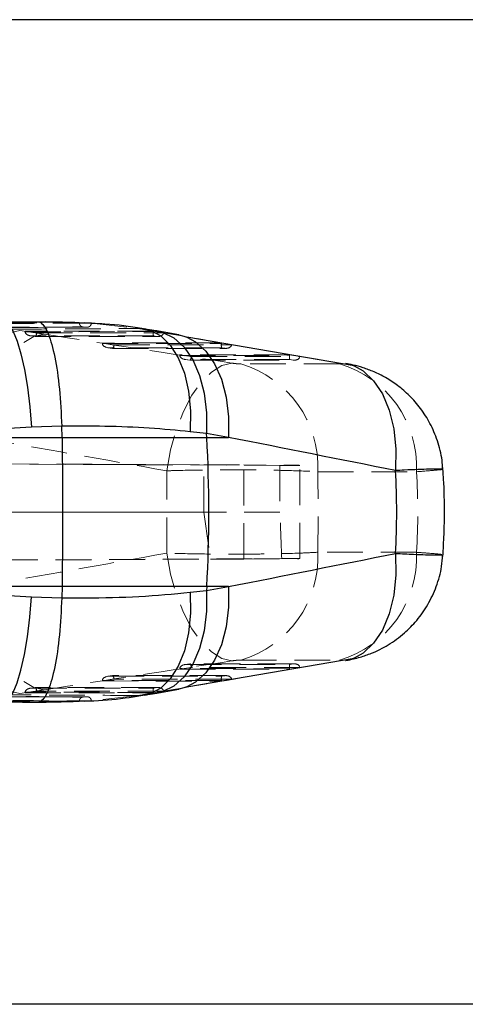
# Model space of a CAD drawing. Header units: millimetres. Extents: x 33 to 403, y 30 to 288.
# Tile 8 of 18: x 163 to 179, y 30 to 65. Entities that reach past the tile are written whole.
import ezdxf

# ---------------------------------------------------------------- set-up
doc = ezdxf.new("R2010")
doc.units = ezdxf.units.MM
doc.linetypes.add('HIDDEN', pattern=[1.905, 1.27, -0.635])

msp = doc.modelspace()

# ---------------------------------------------------------------- linework, layer by layer
at = {"color": 7, "linetype": 'Continuous', "lineweight": 25}
for p, q in [((208.77508, 64.76448), (106.34699, 64.76448)), ((163.99728, 54.02317), (159.49727, 53.99866)), ((162.54484, 53.9782), (163.72282, 54.02074)), ((165.62141, 53.97075), (165.38387, 53.9836)), ((165.61285, 53.977), (165.51117, 53.97671)), ((165.61419, 53.97701), (165.61285, 53.977)), ((165.63285, 53.97013), (165.62141, 53.97075)), ((168.7164, 53.56552), (167.94028, 53.6993)), ((174.94163, 52.45603), (169.00445, 53.48417)), ((170.58196, 53.21099), (170.59721, 53.211)), ((163.49155, 50.27908), (156.95336, 49.91837)), ((164.56534, 50.31556), (163.49155, 50.27908)), ((164.56536, 50.31455), (164.56534, 50.31556)), ((164.57209, 49.91837), (164.56536, 50.31455)), ((169.7078, 50.05216), (169.12779, 50.119)), ((169.71491, 49.91837), (169.7078, 50.05216)), ((170.48392, 49.91837), (169.7078, 50.05216)), ((156.95336, 49.91837), (164.57209, 49.91837)), ((164.57209, 49.91837), (169.71491, 49.91837)), ((169.71491, 49.91837), (170.48392, 49.91837)), ((164.57209, 44.61059), (156.95336, 44.61059)), ((156.95336, 44.61059), (163.49155, 44.24988)), ((164.57209, 44.61059), (164.56536, 44.21441)), ((169.71491, 44.61059), (164.57209, 44.61059)), ((169.12779, 44.40997), (169.7078, 44.47681)), ((169.71491, 44.61059), (169.7078, 44.47681)), ((169.7078, 44.47681), (170.48392, 44.61059)), ((170.48392, 44.61059), (169.71491, 44.61059)), ((163.49155, 44.24988), (164.56534, 44.2134)), ((164.56534, 44.2134), (164.56536, 44.21441)), ((169.00445, 41.04479), (174.94163, 42.07294)), ((170.59721, 41.31796), (170.58196, 41.31797)), ((167.94028, 40.82966), (168.7164, 40.96345)), ((163.72282, 40.50823), (162.54484, 40.55077)), ((165.38276, 40.5427), (165.59763, 40.55063)), ((165.59763, 40.55063), (165.62109, 40.55149)), ((208.77508, 29.76448), (106.34699, 29.76448))]:
    msp.add_line(p, q, dxfattribs=at)
at = {"color": 7, "linetype": 'HIDDEN', "lineweight": 18}
for p, q in [((160.50557, 53.98324), (165.18261, 54.00083)), ((165.18261, 54.00083), (165.18482, 54.00084)), ((165.18482, 54.00084), (165.61419, 53.97701)), ((165.18482, 54.00084), (165.18482, 53.99394)), ((165.61285, 53.977), (167.28838, 53.78689)), ((161.79141, 53.82168), (165.47309, 53.83289)), ((163.92905, 53.58627), (163.07032, 53.71901)), ((167.81422, 53.69528), (163.25963, 53.69258)), ((163.25963, 53.69258), (163.67261, 53.62929)), ((163.26086, 53.67298), (167.81336, 53.67568)), ((163.67261, 53.62929), (168.17812, 53.63196)), ((165.32211, 53.84195), (165.32011, 53.84194)), ((165.32011, 53.84194), (165.46322, 53.83407)), ((165.46493, 53.83407), (165.32211, 53.84195)), ((165.46322, 53.83407), (165.46493, 53.83407)), ((167.28838, 53.78689), (167.51293, 53.77137)), ((167.68462, 53.72005), (168.46074, 53.58627)), ((167.68462, 53.72005), (167.9391, 53.6995)), ((168.17812, 53.63196), (167.81422, 53.69528)), ((168.46074, 53.58627), (168.7164, 53.56552)), ((163.45479, 53.52494), (163.62094, 53.49948)), ((167.82403, 53.52481), (163.47714, 53.52223)), ((163.47714, 53.52223), (163.61706, 53.50079)), ((163.61706, 53.50079), (167.94732, 53.50336)), ((163.62263, 53.49935), (167.97698, 53.50193)), ((170.23331, 53.27432), (166.005, 53.27182)), ((166.005, 53.27182), (166.41799, 53.20852)), ((166.00623, 53.25222), (170.23246, 53.25472)), ((166.41799, 53.20852), (170.58196, 53.21099)), ((167.94732, 53.50336), (167.82403, 53.52481)), ((170.59721, 53.211), (170.23331, 53.27432)), ((166.20016, 53.10417), (166.36631, 53.07871)), ((170.24312, 53.10385), (166.22251, 53.10147)), ((166.22251, 53.10147), (166.36243, 53.08002)), ((166.36243, 53.08002), (170.36642, 53.0824)), ((166.36801, 53.07858), (170.39607, 53.08097)), ((172.65241, 52.85336), (168.75038, 52.85105)), ((168.75038, 52.85105), (169.16336, 52.78775)), ((170.36642, 53.0824), (170.24312, 53.10385)), ((173.01631, 52.79004), (172.65241, 52.85336)), ((168.7516, 52.83145), (172.65156, 52.83376)), ((168.94554, 52.68341), (169.11169, 52.65794)), ((172.66222, 52.68289), (168.96789, 52.6807)), ((168.96789, 52.6807), (169.10781, 52.65926)), ((169.10781, 52.65926), (172.78551, 52.66144)), ((169.11338, 52.65782), (172.81517, 52.66001)), ((169.16336, 52.78775), (173.01631, 52.79004)), ((174.42902, 52.52725), (170.92405, 52.52725)), ((172.78551, 52.66144), (172.66222, 52.68289)), ((172.31307, 48.92333), (137.70609, 49.07858)), ((137.70661, 49.08616), (169.60666, 48.94275)), ((169.60666, 48.94275), (171.02495, 48.93562)), ((169.60666, 47.25916), (169.60666, 48.94275)), ((171.02495, 45.59335), (171.02495, 48.93562)), ((172.31307, 48.92333), (172.31307, 47.25848)), ((173.01855, 45.60596), (173.01855, 48.923)), ((173.65562, 48.69643), (177.16059, 48.69643)), ((172.31307, 47.25848), (135.96122, 47.26418)), ((137.6521, 47.26418), (169.60666, 47.25916)), ((169.60666, 47.25916), (169.84005, 45.58739)), ((137.67608, 45.45011), (172.37313, 45.60578)), ((137.67646, 45.4428), (169.84005, 45.58739)), ((169.84005, 45.58739), (171.02495, 45.59335)), ((177.16059, 45.83253), (173.65562, 45.83253)), ((170.92405, 42.00171), (174.42902, 42.00171)), ((169.16336, 41.74121), (168.75038, 41.67791)), ((168.75038, 41.67791), (172.65241, 41.6756)), ((172.65156, 41.6952), (168.7516, 41.69751)), ((169.11169, 41.87102), (168.94554, 41.84555)), ((169.10781, 41.86971), (168.96789, 41.84826)), ((168.96789, 41.84826), (172.66222, 41.84607)), ((172.78551, 41.86752), (169.10781, 41.86971)), ((172.81517, 41.86895), (169.11338, 41.87115)), ((173.01631, 41.73892), (169.16336, 41.74121)), ((172.65241, 41.6756), (173.01631, 41.73892)), ((172.66222, 41.84607), (172.78551, 41.86752)), ((166.41799, 41.32044), (166.005, 41.25715)), ((166.36631, 41.45025), (166.20016, 41.42479)), ((166.36243, 41.44894), (166.22251, 41.42749)), ((166.22251, 41.42749), (170.24312, 41.42511)), ((170.36642, 41.44657), (166.36243, 41.44894)), ((170.39607, 41.44799), (166.36801, 41.45038)), ((170.58196, 41.31797), (166.41799, 41.32044)), ((170.23331, 41.25464), (170.59721, 41.31796)), ((170.24312, 41.42511), (170.36642, 41.44657)), ((163.62094, 41.02949), (163.45479, 41.00402)), ((163.61706, 41.02817), (163.47714, 41.00673)), ((163.47714, 41.00673), (167.82403, 41.00415)), ((167.94732, 41.02561), (163.61706, 41.02817)), ((167.97698, 41.02703), (163.62263, 41.02961)), ((166.005, 41.25715), (170.23331, 41.25464)), ((170.23246, 41.27424), (166.00623, 41.27675)), ((167.82403, 41.00415), (167.94732, 41.02561)), ((168.7164, 40.96345), (168.46074, 40.9427)), ((163.07032, 40.80995), (163.92905, 40.9427)), ((163.67261, 40.89967), (163.25963, 40.83638)), ((163.25963, 40.83638), (167.81422, 40.83368)), ((167.81336, 40.85328), (163.26086, 40.85598)), ((168.17812, 40.897), (163.67261, 40.89967)), ((165.47311, 40.69521), (164.56098, 40.69794)), ((165.46322, 40.69489), (165.32011, 40.68702)), ((165.32011, 40.68702), (165.32211, 40.68701)), ((165.32211, 40.68701), (165.46493, 40.69489)), ((165.46493, 40.69489), (165.46322, 40.69489)), ((167.28838, 40.74207), (165.61285, 40.55196)), ((167.50919, 40.75699), (167.28838, 40.74207)), ((168.46074, 40.9427), (167.68462, 40.80891)), ((167.94, 40.82962), (167.68462, 40.80891)), ((167.81422, 40.83368), (168.17812, 40.897)), ((165.18261, 40.52813), (160.50557, 40.54572)), ((165.18482, 40.52812), (165.18261, 40.52813)), ((165.61419, 40.55196), (165.18482, 40.52812)), ((165.18482, 40.53502), (165.18482, 40.52812)), ((165.61285, 40.55196), (165.61419, 40.55196))]:
    msp.add_line(p, q, dxfattribs=at)
at = {"color": 7, "linetype": 'Continuous', "lineweight": 25, "flags": 128}
for points in [[(162.54484, 53.9782), (162.68904, 53.89356), (162.83498, 53.67715), (162.97781, 53.33616), (163.1128, 52.8819), (163.23546, 52.32947), (163.34171, 51.69719), (163.42803, 51.00608), (163.49155, 50.27908)], [(168.7164, 53.56552), (168.90236, 53.52045), (169.0049, 53.48399)], [(174.63961, 52.54235), (174.8387, 52.4934), (174.94215, 52.45581)], [(162.54484, 40.55077), (162.68904, 40.6354), (162.83498, 40.85181), (162.97781, 41.1928), (163.1128, 41.64706), (163.23546, 42.1995), (163.34171, 42.83177), (163.42803, 43.52288), (163.49155, 44.24988)], [(174.94221, 42.07317), (174.8387, 42.03556), (174.63946, 41.98659)], [(169.00487, 41.04496), (168.90236, 41.00851), (168.7164, 40.96345)]]:
    msp.add_lwpolyline(points, dxfattribs=at)
at = {"color": 7, "linetype": 'HIDDEN', "lineweight": 18, "flags": 128}
for points in [[(160.75699, 50.05112), (160.90582, 50.77166), (161.11198, 51.4566), (161.36865, 52.08325), (161.66732, 52.63085), (161.99809, 53.08125), (162.35001, 53.41954), (162.71141, 53.6345), (163.07032, 53.71901)], [(161.61572, 49.91837), (161.76455, 50.63891), (161.97072, 51.32385), (162.22738, 51.95051), (162.52605, 52.4981), (162.85682, 52.94851), (163.20874, 53.2868), (163.57014, 53.50176), (163.92905, 53.58627)], [(168.28976, 48.72937), (168.42953, 49.47349), (168.63022, 50.18481), (168.8848, 50.8385), (169.1844, 51.41173), (169.51854, 51.8845), (169.87558, 52.24029), (170.24303, 52.46669), (170.60808, 52.5558)], [(168.28976, 45.79959), (168.42953, 45.05548), (168.63022, 44.34415), (168.8848, 43.69047), (169.1844, 43.11723), (169.51854, 42.64446), (169.87558, 42.28867), (170.24303, 42.06227), (170.60808, 41.97317)], [(160.75699, 44.47784), (160.90582, 43.7573), (161.11198, 43.07236), (161.36865, 42.44571), (161.66732, 41.89811), (161.99809, 41.44771), (162.35001, 41.10942), (162.71141, 40.89446), (163.07032, 40.80995)], [(161.61572, 44.61059), (161.76455, 43.89005), (161.97072, 43.20511), (162.22738, 42.57846), (162.52605, 42.03086), (162.85682, 41.58045), (163.20874, 41.24217), (163.57014, 41.02721), (163.92905, 40.9427)], [(165.46322, 40.69489), (165.27359, 40.69547), (164.5585, 40.69771)]]:
    msp.add_lwpolyline(points, dxfattribs=at)
at = {"color": 8, "linetype": 'Continuous', "lineweight": 25, "flags": 128}
for points in [[(167.51293, 53.77137), (167.69831, 53.7261), (168.07885, 53.52737), (168.41676, 53.19763), (168.70025, 52.74836), (168.91946, 52.1952), (169.06676, 51.55742), (169.13702, 50.85722), (169.12779, 50.119)], [(167.9391, 53.6995), (168.12624, 53.65424), (168.53769, 53.45207), (168.90476, 53.12051), (169.21482, 52.67099), (169.45718, 52.11901), (169.62348, 51.48359), (169.70799, 50.78663), (169.7078, 50.05216)], [(169.0049, 53.48399), (169.3138, 53.31828), (169.68088, 52.98673), (169.99095, 52.53721), (170.2333, 51.98522), (170.3996, 51.3498), (170.48411, 50.65284), (170.48392, 49.91837)], [(174.94215, 52.45581), (175.26239, 52.28016), (175.63844, 51.93132), (175.9532, 51.45953), (176.19526, 50.8819), (176.35583, 50.21939), (176.4291, 49.49603), (176.4124, 48.73804)], [(176.4124, 45.79092), (176.4291, 45.03294), (176.35583, 44.30957), (176.19526, 43.64706), (175.9532, 43.06944), (175.63844, 42.59765), (175.26239, 42.2488), (174.94221, 42.07317)], [(169.7078, 44.47681), (169.70799, 43.74233), (169.62348, 43.04538), (169.45718, 42.40995), (169.21482, 41.85797), (168.90476, 41.40845), (168.53769, 41.0769), (168.12624, 40.87473), (167.94, 40.82962)], [(170.48392, 44.61059), (170.48411, 43.87612), (170.3996, 43.17916), (170.2333, 42.54374), (169.99095, 41.99175), (169.68088, 41.54224), (169.3138, 41.21068), (169.00487, 41.04496)], [(169.12779, 44.40997), (169.13702, 43.67174), (169.06676, 42.97154), (168.91946, 42.33376), (168.70025, 41.7806), (168.41676, 41.33133), (168.07885, 41.00159), (167.69831, 40.80286), (167.50919, 40.75699)]]:
    msp.add_lwpolyline(points, dxfattribs=at)
at = {"color": 7, "linetype": 'HIDDEN', "lineweight": 18}
for centre, start, end in [((169.84795, 48.87065), 357.380327, 73.601283), ((173.35291, 48.87065), 357.380327, 73.601283), ((169.84795, 45.65831), 286.398717, 2.619673), ((173.35291, 45.65831), 286.398717, 2.619673)]:
    msp.add_arc(centre, 3.81166, start, end, dxfattribs=at)
at = {"color": 7, "linetype": 'Continuous', "lineweight": 25}
msp.add_arc((119.73436, 47.26448), 50.05096, 356.960534, 3.039466, dxfattribs=at)
at = {"color": 7, "linetype": 'HIDDEN', "lineweight": 18}
for centre, major_axis, ratio, start_param, end_param in [((163.35615, 53.69409), (-0.00411, 0.15368), 0.62787246, 1.56381168, 1.69177184), ((163.49341, 53.67305), (0.2328, -0.01767), 0.64952459, 3.2583448, 4.69175862), ((163.63334, 53.6516), (0.01155, 0.15222), 0.26976827, 3.02437672, 4.5857507), ((195.67673, 51.28623), (173.0045, -26.27079), 0.01448275, 4.53003498, 4.5691749), ((162.51208, 53.67894), (8.65146, -0.94063), 0.08541581, 0.93926133, 0.99525541), ((167.8403, 53.67563), (0.0131, 0.15224), 0.17571256, 1.58555816, 3.01897197), ((167.71935, 53.69667), (-0.00041, 0.1537), 0.6172345, 4.57371967, 4.70167983), ((167.9636, 53.65417), (0.21491, -0.01849), 0.70316553, 4.69716336, 6.25853734), ((165.24109, 51.28623), (152.54761, -26.24397), 0.01817367, 1.51396081, 1.55281557), ((166.10152, 53.27332), (-0.00411, 0.15368), 0.62787246, 1.56381168, 1.69177184), ((166.23879, 53.25228), (0.2328, -0.01767), 0.64952459, 3.2583448, 4.69175862), ((166.37871, 53.23084), (0.01155, 0.15222), 0.26976827, 3.02437672, 4.5857507), ((170.2594, 53.25467), (0.0131, 0.15224), 0.17571256, 1.58555816, 3.01897197), ((170.38269, 53.23321), (0.21491, -0.01849), 0.70316553, 4.69716336, 6.25853734), ((168.84689, 52.85256), (-0.00411, 0.15368), 0.62787246, 1.56381168, 1.69177184), ((168.98416, 52.83152), (0.2328, -0.01767), 0.64952459, 3.2583448, 4.69175862), ((169.12408, 52.81007), (0.01155, 0.15222), 0.26976827, 3.02437672, 4.5857507), ((172.6785, 52.83371), (0.0131, 0.15224), 0.17571256, 1.58555816, 3.01897197), ((172.80179, 52.81225), (0.21491, -0.01849), 0.70316553, 4.69716336, 6.25853734), ((195.24272, 47.26448), (173.19744, -30.28259), 0.01841027, 4.52021385, 4.55935378), ((163.36623, 47.26448), (0, 30.45), 0.16187959, 4.66426244, 4.76051552), ((167.9432, 48.94452), (5.07536, -0.02152), 0.00103249, 5.74962481, 7.2014553), ((163.36623, 47.26448), (0, 30.45), 0.33828539, 4.66534525, 4.75943271), ((136.73189, 47.26448), (40.47347, 0), 0.75234473, 6.23614158, 6.33022904), ((167.9432, 25.878), (-1.185, 72.57885), 0.06799611, 4.98655378, 5.01029756), ((195.24272, 47.26448), (173.19744, 30.28259), 0.01841027, 1.72383153, 1.76297145), ((167.9432, 45.58444), (5.07536, 0.02152), 0.00103249, 5.36491531, 6.79300203), ((195.67673, 43.24274), (173.0045, 26.27079), 0.01448275, 1.71401041, 1.75315033), ((165.24109, 43.24274), (152.54761, 26.24397), 0.01817367, 4.73036974, 4.7692245), ((168.84689, 41.67641), (0.00411, 0.15368), 0.62787246, 1.44982082, 1.57778098), ((168.98416, 41.69745), (0.2328, 0.01767), 0.64952459, 1.59142669, 3.02484051), ((169.12408, 41.71889), (-0.01155, 0.15222), 0.26976827, 4.83902726, 6.40040124), ((172.6785, 41.69525), (-0.0131, 0.15224), 0.17571256, 0.12262068, 1.5560345), ((172.80179, 41.71671), (0.21491, 0.01849), 0.70316553, 0.02464797, 1.58602194), ((166.23879, 41.27668), (0.2328, 0.01767), 0.64952459, 1.59142669, 3.02484051), ((166.37871, 41.29812), (-0.01155, 0.15222), 0.26976827, 4.83902726, 6.40040124), ((170.2594, 41.2743), (-0.0131, 0.15224), 0.17571256, 0.12262068, 1.5560345), ((170.38269, 41.29575), (0.21491, 0.01849), 0.70316553, 0.02464797, 1.58602194), ((163.49341, 40.85591), (0.2328, 0.01767), 0.64952459, 1.59142669, 3.02484051), ((163.63334, 40.87736), (-0.01155, 0.15222), 0.26976827, 4.83902726, 6.40040124), ((166.10152, 41.25564), (0.00411, 0.15368), 0.62787246, 1.44982082, 1.57778098), ((167.8403, 40.85334), (-0.0131, 0.15224), 0.17571256, 0.12262068, 1.5560345), ((167.9636, 40.87479), (0.21491, 0.01849), 0.70316553, 0.02464797, 1.58602194), ((163.35615, 40.83487), (0.00411, 0.15368), 0.62787246, 1.44982082, 1.57778098), ((162.51208, 40.85002), (8.65146, 0.94063), 0.08541581, 5.2879299, 5.34392398), ((167.71935, 40.83229), (0.00041, 0.1537), 0.6172345, 4.72309813, 4.85105829)]:
    msp.add_ellipse(centre, major_axis=major_axis, ratio=ratio, start_param=start_param, end_param=end_param, dxfattribs=at)
at = {"color": 7, "linetype": 'Continuous', "lineweight": 25}
for centre, major_axis, ratio, start_param, end_param in [((164.80708, 47.26448), (152.83312, -30.23207), 0.0237941, 1.49949612, 1.53835088), ((136.73189, 47.26448), (39.72705, 0), 0.76648021, 6.23477361, 6.33159701), ((164.80708, 47.26448), (152.83312, 30.23207), 0.0237941, 4.74483443, 4.78368919)]:
    msp.add_ellipse(centre, major_axis=major_axis, ratio=ratio, start_param=start_param, end_param=end_param, dxfattribs=at)
at = {"color": 7, "linetype": 'HIDDEN', "lineweight": 18}
for points, knots in [([(160.50569, 53.9772), (161.28508, 53.98021), (162.84479, 53.98623), (164.40451, 53.99137), (165.18482, 53.99394)], [0, 0, 0, 0, 0.49970499, 1, 1, 1, 1]), ([(165.51117, 53.97671), (165.49235, 53.97666), (165.22066, 53.97588), (163.93743, 53.97213), (162.4292, 53.96738), (161.17382, 53.963), (160.92996, 53.96215)], [0, 0, 0, 0, 0.01232228, 0.17791839, 0.84030429, 1, 1, 1, 1]), ([(165.18482, 53.99394), (165.18635, 53.97727), (165.1894, 53.94395), (165.21306, 53.89937), (165.24805, 53.86492), (165.28664, 53.84609), (165.31231, 53.8431), (165.32211, 53.84195)], [0, 0, 0, 0, 0.21224624, 0.4243717, 0.63982728, 0.86245688, 1, 1, 1, 1]), ([(165.46493, 53.83407), (165.48136, 53.83487), (165.51421, 53.83646), (165.55883, 53.86137), (165.59277, 53.89967), (165.61031, 53.94101), (165.61318, 53.96759), (165.61419, 53.97701)], [0, 0, 0, 0, 0.223420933, 0.446949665, 0.667486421, 0.882253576, 1, 1, 1, 1]), ([(165.32011, 53.84194), (165.2569, 53.84174), (164.94085, 53.84072), (163.61341, 53.83633), (162.1497, 53.83111), (160.93884, 53.82635), (160.73934, 53.82557)], [0, 0, 0, 0, 0.0413969, 0.20698596, 0.86934165, 1, 1, 1, 1]), ([(160.88054, 53.81858), (160.94375, 53.81881), (161.25979, 53.82), (162.58721, 53.82484), (164.05155, 53.82973), (165.26308, 53.83345), (165.46322, 53.83407)], [0, 0, 0, 0, 0.04138025, 0.20689996, 0.86898103, 1, 1, 1, 1]), ([(162.78006, 53.7637), (163.21759, 53.76612), (164.71715, 53.77441), (166.22235, 53.78172), (167.28838, 53.78689)], [0, 0, 0, 0, 0.29177559, 1, 1, 1, 1]), ([(170.92405, 52.52725), (170.92157, 52.52726), (170.90125, 52.52733), (170.85348, 52.52916), (170.78204, 52.53465), (170.70624, 52.5424), (170.64972, 52.54953), (170.61589, 52.55462), (170.60808, 52.5558)], [0, 0, 0, 0, 0.0335202, 0.27375621, 0.51395198, 0.6736905, 0.92465478, 1, 1, 1, 1]), ([(168.28976, 48.72937), (168.4223, 48.73322), (168.99795, 48.74995), (169.95827, 48.76357), (171.24438, 48.76406), (172.45699, 48.747), (173.26731, 48.71809), (173.61329, 48.69879), (173.65562, 48.69643)], [0, 0, 0, 0, 0.07464733, 0.32418717, 0.4838162, 0.72480323, 0.96633049, 1, 1, 1, 1]), ([(177.16059, 48.69643), (177.39096, 48.71379), (177.88167, 48.75076), (178.12431, 48.77733), (178.08979, 48.783), (178.08525, 48.78375)], [0, 0, 0, 0, 0.43454089, 0.92556249, 1, 1, 1, 1]), ([(173.65562, 45.83253), (173.48145, 45.82362), (172.9895, 45.79847), (172.08764, 45.77577), (170.89322, 45.76342), (169.61829, 45.76636), (168.72844, 45.78862), (168.28976, 45.79959)], [0, 0, 0, 0, 0.13207173, 0.37302146, 0.51686209, 0.76182144, 1, 1, 1, 1]), ([(178.04255, 45.74751), (178.05111, 45.75073), (178.07507, 45.75975), (177.69719, 45.79299), (177.29046, 45.82296), (177.16059, 45.83253)], [0, 0, 0, 0, 0.2745177, 0.76833454, 1, 1, 1, 1]), ([(170.60808, 41.97317), (170.6339, 41.97688), (170.68613, 41.98441), (170.76135, 41.99237), (170.83174, 41.99823), (170.88489, 42.00127), (170.91382, 42.00159), (170.92405, 42.00171)], [0, 0, 0, 0, 0.23998311, 0.48535983, 0.6288363, 0.86860365, 1, 1, 1, 1]), ([(160.73934, 40.70339), (160.80255, 40.70314), (161.11859, 40.70189), (162.44601, 40.69678), (163.90972, 40.6916), (165.12061, 40.68767), (165.32011, 40.68702)], [0, 0, 0, 0, 0.041397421, 0.206985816, 0.869341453, 1, 1, 1, 1]), ([(164.5585, 40.69771), (164.54402, 40.69775), (163.51814, 40.70095), (162.4923, 40.70458), (161.48095, 40.70816)], [0, 0, 0, 0, 0.01411728, 1, 1, 1, 1]), ([(167.28838, 40.74207), (166.22235, 40.74725), (164.71715, 40.75455), (163.21759, 40.76284), (162.78006, 40.76526)], [0, 0, 0, 0, 0.70822441, 1, 1, 1, 1]), ([(165.32211, 40.68701), (165.30563, 40.6844), (165.27267, 40.67916), (165.22982, 40.64932), (165.19906, 40.60735), (165.18612, 40.5665), (165.18512, 40.54219), (165.18482, 40.53502)], [0, 0, 0, 0, 0.23085944, 0.46186478, 0.68894185, 0.9083353, 1, 1, 1, 1]), ([(165.61419, 40.55196), (165.61242, 40.56559), (165.60847, 40.59587), (165.58659, 40.63804), (165.55196, 40.67245), (165.5095, 40.6933), (165.47931, 40.69438), (165.46493, 40.69489)], [0, 0, 0, 0, 0.170480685, 0.37843098, 0.588708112, 0.804161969, 1, 1, 1, 1]), ([(165.18482, 40.53502), (164.40451, 40.53759), (162.84479, 40.54273), (161.28508, 40.54875), (160.50569, 40.55176)], [0, 0, 0, 0, 0.50029501, 1, 1, 1, 1]), ([(160.92996, 40.56682), (160.98349, 40.56663), (161.28991, 40.56555), (162.60783, 40.56102), (164.11526, 40.55627), (165.36981, 40.55266), (165.61285, 40.55196)], [0, 0, 0, 0, 0.034297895, 0.196298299, 0.844301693, 1, 1, 1, 1])]:
    msp.add_open_spline(points, degree=3, knots=knots, dxfattribs=at)
at = {"color": 7, "linetype": 'Continuous', "lineweight": 25}
for points, knots in [([(163.72282, 54.02074), (164.11035, 54.0225), (164.60423, 54.02475), (165.08013, 54.00507), (165.18261, 54.00083)], [0, 0, 0, 0, 0.784676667, 1, 1, 1, 1]), ([(163.72282, 54.02074), (163.72735, 54.02052), (163.76209, 54.0189), (163.8868, 53.96944), (164.09518, 53.64778), (164.32372, 52.81733), (164.49694, 51.66805), (164.54254, 50.76639), (164.56534, 50.31556)], [0, 0, 0, 0, 0.01151931, 0.08831792, 0.3162471, 0.54416785, 0.77208377, 1, 1, 1, 1]), ([(167.51362, 53.76913), (167.47825, 53.77551), (167.02208, 53.85785), (166.40032, 53.93314), (165.78834, 53.96263), (165.63285, 53.97013)], [0, 0, 0, 0, 0.05899656, 0.76090537, 1, 1, 1, 1]), ([(167.94028, 53.6993), (167.90541, 53.70529), (167.76604, 53.72925), (167.62307, 53.75305), (167.51587, 53.77089)], [0, 0, 0, 0, 0.25019544, 1, 1, 1, 1]), ([(178.0836, 48.78366), (178.08074, 48.89021), (178.07152, 49.23481), (177.92069, 49.78889), (177.66104, 50.40992), (177.32, 50.94611), (176.92953, 51.39577), (176.50919, 51.75989), (176.08268, 52.04085), (175.66855, 52.24801), (175.27886, 52.39287), (174.93813, 52.4872), (174.7284, 52.52447), (174.63914, 52.54033)], [0, 0, 0, 0, 0.05778468, 0.186887, 0.30831358, 0.42269841, 0.53020507, 0.63068691, 0.7237458, 0.80689694, 0.88174173, 0.94966637, 1, 1, 1, 1]), ([(169.12779, 50.119), (168.65009, 50.1651), (167.68579, 50.25816), (166.14401, 50.31807), (165.07672, 50.31569), (164.56536, 50.31455)], [0, 0, 0, 0, 0.33834097, 0.68299016, 1, 1, 1, 1]), ([(164.57209, 49.91837), (164.58331, 49.03713), (164.60583, 47.26788), (164.58337, 45.4986), (164.57209, 44.61059)], [0, 0, 0, 0, 0.4980936, 1, 1, 1, 1]), ([(178.09702, 45.68495), (178.11248, 45.94799), (178.16413, 46.827), (178.15684, 47.88256), (178.10777, 48.6712), (178.09702, 48.84402)], [0, 0, 0, 0, 0.25006654, 0.83566139, 1, 1, 1, 1]), ([(174.63822, 41.98708), (174.65078, 41.98903), (174.82742, 42.01647), (175.1362, 42.09115), (175.63876, 42.26296), (176.17752, 42.53331), (176.71922, 42.93057), (177.19175, 43.41574), (177.58197, 43.97064), (177.88044, 44.61615), (178.05747, 45.21922), (178.07722, 45.6036), (178.08445, 45.74415)], [0, 0, 0, 0, 0.0070136, 0.09869241, 0.17546034, 0.29548733, 0.42489909, 0.53845747, 0.66209674, 0.79132784, 0.92369329, 1, 1, 1, 1]), ([(164.56534, 44.2134), (164.54254, 43.76257), (164.49694, 42.86091), (164.32372, 41.71164), (164.09518, 40.88118), (163.8868, 40.55953), (163.76209, 40.51006), (163.72735, 40.50844), (163.72282, 40.50823)], [0, 0, 0, 0, 0.22791623, 0.45583215, 0.6837529, 0.91168208, 0.98848069, 1, 1, 1, 1]), ([(164.56536, 44.21441), (164.84133, 44.21278), (165.77876, 44.20723), (167.35282, 44.24493), (168.53077, 44.35446), (169.12779, 44.40997)], [0, 0, 0, 0, 0.17064209, 0.57966151, 1, 1, 1, 1]), ([(165.62109, 40.55149), (165.64803, 40.55245), (166.11092, 40.56895), (166.7453, 40.63391), (167.32661, 40.73615), (167.50738, 40.76795)], [0, 0, 0, 0, 0.04084502, 0.70173228, 1, 1, 1, 1]), ([(167.51587, 40.75807), (167.55173, 40.76401), (167.69527, 40.78777), (167.83526, 40.81171), (167.94028, 40.82966)], [0, 0, 0, 0, 0.24982637, 1, 1, 1, 1]), ([(159.49002, 40.52894), (159.51377, 40.5288), (161.01188, 40.51977), (162.52131, 40.51313), (164.00681, 40.5066)], [0, 0, 0, 0, 0.015850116, 1, 1, 1, 1]), ([(165.18261, 40.52813), (164.90001, 40.51821), (164.42127, 40.50142), (163.92581, 40.50625), (163.72282, 40.50823)], [0, 0, 0, 0, 0.59029261, 1, 1, 1, 1])]:
    msp.add_open_spline(points, degree=3, knots=knots, dxfattribs=at)
at = {"color": 8, "linetype": 'Continuous', "lineweight": 25}
for points, knots in [([(178.08525, 48.78375), (178.0818, 48.78648), (178.07042, 48.7955), (177.6673, 48.7893), (176.9968, 48.76454), (176.5181, 48.74283), (176.4124, 48.73804)], [0, 0, 0, 0, 0.16068716, 0.5295956, 0.89613578, 1, 1, 1, 1]), ([(176.4124, 45.79092), (176.63482, 45.78103), (177.23126, 45.7545), (177.78225, 45.73776), (178.09241, 45.73457), (178.05677, 45.74382), (178.04255, 45.74751)], [0, 0, 0, 0, 0.22317686, 0.59846945, 0.839759, 1, 1, 1, 1])]:
    msp.add_open_spline(points, degree=3, knots=knots, dxfattribs=at)

doc.saveas('drawing.dxf')
